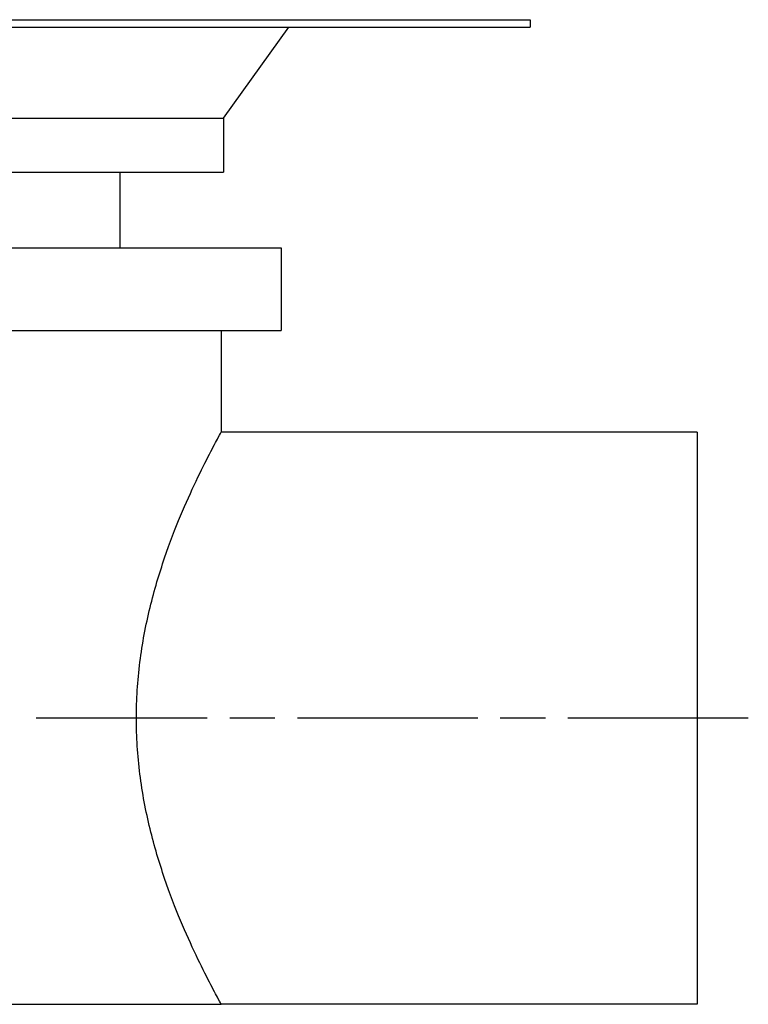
# Paper-space layout 'Layout1' of a CAD drawing. Extents: x -9.62 to 0.27, y -3.22 to 3.92.
# Tile 9 of 9: x -3.55 to 0.27, y -1.5 to 3.66. Entities that reach past the tile are written whole.
import ezdxf

# ---------------------------------------------------------------- set-up
doc = ezdxf.new("R2010")
doc.units = 0
doc.header["$MEASUREMENT"] = 0
doc.linetypes.add('CHAIN', pattern=[0.7087, 0.4724, -0.0591, 0.1181, -0.0591])
doc.layers.get('0').update_dxf_attribs({"linetype": 'CONTINUOUS'})

psp = doc.layouts.get("Layout1")

# ---------------------------------------------------------------- linework, layer by layer
for p, q in [((-9.625, 3.6614), (-0.875, 3.6614)), ((-9.625, 3.622), (-0.875, 3.622)), ((-2.4823, 3.1457), (-2.139, 3.622)), ((-0.875, 3.6614), (-0.875, 3.622)), ((-8.0177, 3.1457), (-2.4823, 3.1457)), ((-2.4823, 3.1457), (-2.4823, 2.8622)), ((-8.0177, 2.8622), (-2.4823, 2.8622)), ((-3.0256, 2.8622), (-3.0256, 2.4661)), ((-8.3209, 2.4661), (-2.1791, 2.4661)), ((-2.1791, 2.4661), (-2.1791, 2.0323)), ((-8.3209, 2.0323), (-2.1791, 2.0323)), ((-2.4941, 2.0323), (-2.4941, 1.5)), ((0, 1.5), (-2.4941, 1.5)), ((0, 1.5), (0, -1.5)), ((-8.0059, -1.5), (-2.4941, -1.5)), ((0, -1.5), (-2.4941, -1.5))]:
    psp.add_line(p, q)
at = {"linetype": 'CHAIN', "ltscale": 2}
psp.add_line((0.2678, 0), (-3.463, 0), dxfattribs=at)
psp.add_open_spline([(-2.4941, -1.5), (-2.4941, -1.5), (-2.4993, -1.4906), (-2.5202, -1.4516), (-2.5359, -1.4221), (-2.5756, -1.3448), (-2.5995, -1.2971), (-2.6513, -1.1877), (-2.6791, -1.126), (-2.7337, -0.9951), (-2.7625, -0.921), (-2.8178, -0.7593), (-2.8441, -0.6717), (-2.8888, -0.4878), (-2.9072, -0.3914), (-2.9318, -0.1958), (-2.9381, -0.0967), (-2.9381, 0.0967), (-2.9318, 0.1958), (-2.9072, 0.3914), (-2.8888, 0.4878), (-2.8441, 0.6717), (-2.8178, 0.7593), (-2.7625, 0.921), (-2.7337, 0.9951), (-2.6791, 1.126), (-2.6513, 1.1877), (-2.5995, 1.2971), (-2.5756, 1.3448), (-2.5359, 1.4221), (-2.5202, 1.4516), (-2.4993, 1.4906), (-2.4941, 1.5), (-2.4941, 1.5)], degree=3, knots=[5.883942, 5.883942, 5.883942, 5.883942, 6.617946, 6.617946, 7.35195, 7.35195, 8.085954, 8.085954, 8.819958, 8.819958, 9.556939, 9.556939, 10.29392, 10.29392, 11.030902, 11.030902, 11.767883, 11.767883, 12.504865, 12.504865, 13.241846, 13.241846, 13.978827, 13.978827, 14.715809, 14.715809, 15.449813, 15.449813, 16.183817, 16.183817, 16.917821, 16.917821, 17.651825, 17.651825, 17.651825, 17.651825])

doc.saveas('drawing.dxf')
